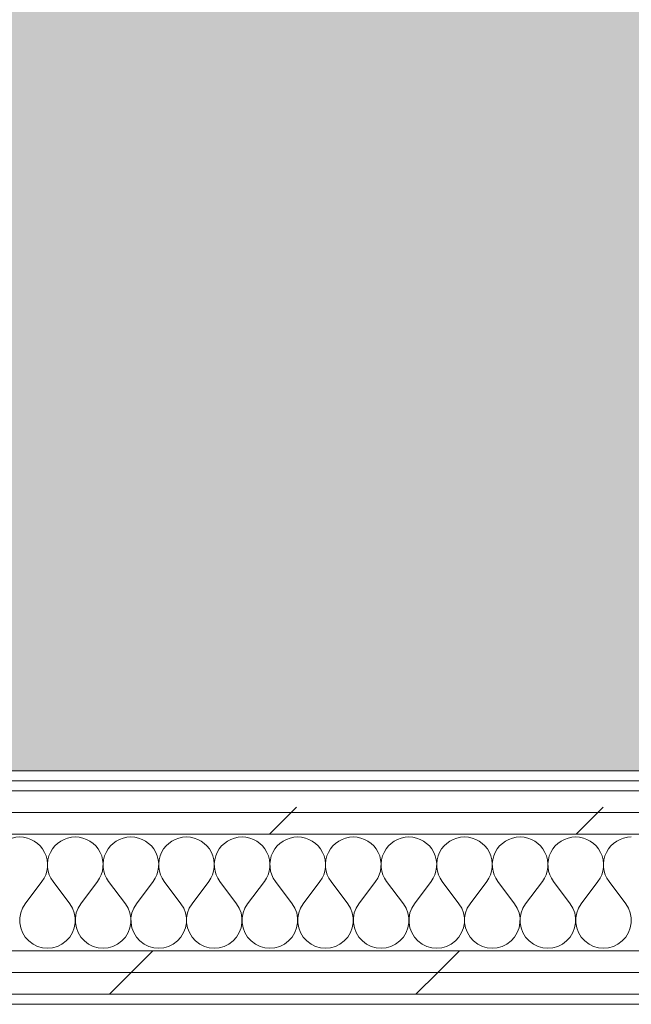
# Model space of a CAD drawing. Header units: millimetres. Extents: x -30280 to 19093, y -19284 to 4746.
# Tile 98 of 132: x -7933 to -7567, y -17078 to -16488. Entities that reach past the tile are written whole.
import ezdxf

# ---------------------------------------------------------------- set-up
doc = ezdxf.new("R2010")
doc.units = ezdxf.units.MM
doc.header["$MEASUREMENT"] = 0
doc.linetypes.add('Wipeout_Contour', pattern=[1000, 0, -1000])
doc.layers.add('Nuevo_07_CR_Cel Ras pladur', color=7, linetype='Continuous')
doc.layers.add('Nuevo_08_E_Envans secs', color=7, linetype='Continuous')
for name, color, linetype, lineweight, true_color in [('Nuevo_07_CR_Cel Ras pladur_Pluma_Nº__102', 7, 'Continuous', 5, 0xcccccc), ('Nuevo_08_E_Envans secs_Pluma_Nº__102', 7, 'Continuous', 5, 0xcccccc), ('Nuevo_08_E_Envans secs_Pluma_Nº__171', 171, 'Continuous', 13, 0xaaaaff), ('Nuevo_08_E_Envans secs_Pluma_Nº__177', 7, 'Continuous', 15, 0xf7e046)]:
    doc.layers.add(name, color=color, linetype=linetype, lineweight=lineweight, true_color=true_color)
doc.layers.add('Nuevo_08_E_Envans secs_Pluma_Nº__1', color=7, linetype='Continuous', lineweight=5)
pattern_1 = [(45, (0, 0), (-183.8478, 183.8478), [195, -65]), (45, (7e-14, 183.85), (-183.8478, 183.8478), [195, -65])]

# ---------------------------------------------------------------- blocks, each defined once
blk = doc.blocks.new('Forjado_6_1', base_point=(-13089.3, -16963.7))
at = {"layer": 'Nuevo_07_CR_Cel Ras pladur_Pluma_Nº__102', "linetype": 'Continuous', "lineweight": 0, "true_color": 0x333333}
h = blk.add_hatch(color=250, dxfattribs=at)
h.paths.add_polyline_path([(-13089.3, -16963.7), (-12936.6, -16963.7), (-12936.6, -16660.98), (-12309.19, -16660.98), (-12309.19, -16937.98), (-7420.89, -16937.98), (-7420.89, -16580.98), (-6964.89, -16580.98), (-6964.89, -16937.98), (-3950.4, -16937.98), (-3949.3, -15453.52), (-13089.3, -15430.87)])
h.paths.add_polyline_path([(-12719.58, -15874.06), (-4319.58, -15874.06), (-4319.58, -16474.06), (-12719.58, -16474.06)], flags=0)
at = {"layer": 'Nuevo_07_CR_Cel Ras pladur_Pluma_Nº__102', "color": 254, "linetype": 'Continuous', "lineweight": 5, "true_color": 0xcccccc, "flags": 128}
blk.add_lwpolyline([(-13089.3, -16963.7), (-12936.6, -16963.7), (-12936.6, -16660.98), (-12309.19, -16660.98), (-12309.19, -16937.98), (-7420.89, -16937.98), (-7420.89, -16580.98), (-6964.89, -16580.98), (-6964.89, -16937.98), (-3950.4, -16937.98), (-3949.3, -15453.52), (-13089.3, -15430.87)], close=True, dxfattribs=at)
blk = doc.blocks.new('*X440')
at = {"layer": 'Nuevo_08_E_Envans secs_Pluma_Nº__102', "color": 254, "linetype": 'Continuous', "lineweight": 5, "true_color": 0xcccccc}
for p, q in [((-7930, -17017.64), (-7920, -17004.31)), ((-7903.33, -17017.64), (-7913.33, -17004.31)), ((-7896.67, -17017.64), (-7886.67, -17004.31)), ((-7870, -17017.64), (-7880, -17004.31)), ((-7863.33, -17017.64), (-7853.33, -17004.31)), ((-7836.67, -17017.64), (-7846.67, -17004.31)), ((-7830, -17017.64), (-7820, -17004.31)), ((-7803.33, -17017.64), (-7813.33, -17004.31)), ((-7796.67, -17017.64), (-7786.67, -17004.31)), ((-7770, -17017.64), (-7780, -17004.31)), ((-7763.33, -17017.64), (-7753.33, -17004.31)), ((-7736.67, -17017.64), (-7746.67, -17004.31)), ((-7730, -17017.64), (-7720, -17004.31)), ((-7703.33, -17017.64), (-7713.33, -17004.31)), ((-7696.67, -17017.64), (-7686.67, -17004.31)), ((-7670, -17017.64), (-7680, -17004.31)), ((-7663.33, -17017.64), (-7653.33, -17004.31)), ((-7636.67, -17017.64), (-7646.67, -17004.31)), ((-7630, -17017.64), (-7620, -17004.31)), ((-7603.33, -17017.64), (-7613.33, -17004.31)), ((-7596.67, -17017.64), (-7586.67, -17004.31)), ((-7570, -17017.64), (-7580, -17004.31))]:
    blk.add_line(p, q, dxfattribs=at)
for centre, start, end in [((-7933.33, -16994.31), 90, 216.8699), ((-7933.33, -16994.31), 323.1301, 90), ((-7900, -16994.31), 90, 216.8699), ((-7900, -16994.31), 323.1301, 90), ((-7866.67, -16994.31), 90, 216.8699), ((-7866.67, -16994.31), 323.1301, 90), ((-7833.33, -16994.31), 90, 216.8699), ((-7833.33, -16994.31), 323.1301, 90), ((-7800, -16994.31), 90, 216.8699), ((-7800, -16994.31), 323.1301, 90), ((-7766.67, -16994.31), 90, 216.8699), ((-7766.67, -16994.31), 323.1301, 90), ((-7733.33, -16994.31), 90, 216.8699), ((-7733.33, -16994.31), 323.1301, 90), ((-7700, -16994.31), 90, 216.8699), ((-7700, -16994.31), 323.1301, 90), ((-7666.67, -16994.31), 90, 216.8699), ((-7666.67, -16994.31), 323.1301, 90), ((-7633.33, -16994.31), 90, 216.8699), ((-7633.33, -16994.31), 323.1301, 90), ((-7600, -16994.31), 90, 216.8699), ((-7600, -16994.31), 323.1301, 90), ((-7566.67, -16994.31), 90, 216.8699), ((-7916.67, -17027.64), 143.1301, 36.8699), ((-7883.33, -17027.64), 143.1301, 36.8699), ((-7850, -17027.64), 143.1301, 36.8699), ((-7816.67, -17027.64), 143.1301, 36.8699), ((-7783.33, -17027.64), 143.1301, 36.8699), ((-7750, -17027.64), 143.1301, 36.8699), ((-7716.67, -17027.64), 143.1301, 36.8699), ((-7683.33, -17027.64), 143.1301, 36.8699), ((-7650, -17027.64), 143.1301, 36.8699), ((-7616.67, -17027.64), 143.1301, 36.8699), ((-7583.33, -17027.64), 143.1301, 36.8699)]:
    blk.add_arc(centre, 16.67, start, end, dxfattribs=at)
blk = doc.blocks.new('Muro_63_1', base_point=(-18974.61, -17083.98))
at = {"layer": 'Nuevo_08_E_Envans secs_Pluma_Nº__1', "color": 7, "linetype": 'Continuous', "lineweight": 5}
blk.add_line((-12936.6, -17077.98), (-7367.89, -17077.98), dxfattribs=at)
at = {"color": 254, "linetype": 'Wipeout_Contour', "lineweight": 0, "ltscale": 78871.361378}
blk.add_wipeout([(-7420.89, -16937.98), (-12309.19, -16937.98), (-12309.19, -16943.98), (-7420.89, -16943.98)], dxfattribs=at).dxf.layer = 'Nuevo_08_E_Envans secs'
at = {"color": 254, "linetype": 'Wipeout_Contour', "lineweight": 0, "ltscale": 80005.261268}
blk.add_wipeout([(-12936.6, -17071.98), (-7367.89, -17071.98), (-7367.89, -17058.98), (-12936.6, -17058.98)], dxfattribs=at).dxf.layer = 'Nuevo_08_E_Envans secs'
at = {"layer": 'Nuevo_08_E_Envans secs_Pluma_Nº__171', "linetype": 'Continuous', "lineweight": 13, "true_color": 0xaaaaff}
h = blk.add_hatch(dxfattribs=at)
h.set_pattern_fill('Panellat_HPL_0001', color=161, style=0, pattern_type=2)
h.set_pattern_definition(pattern_1)
h.paths.add_polyline_path([(-7420.89, -16937.98), (-12309.19, -16937.98), (-12309.19, -16943.98), (-7420.89, -16943.98)])
at = {"layer": 'Nuevo_08_E_Envans secs_Pluma_Nº__177', "linetype": 'Continuous', "lineweight": 15, "true_color": 0xf7e046}
h = blk.add_hatch(dxfattribs=at)
h.set_pattern_fill('Panellat_HPL_0001', color=53, style=0, pattern_type=2)
h.set_pattern_definition(pattern_1)
h.paths.add_polyline_path([(-12936.6, -17071.98), (-7367.89, -17071.98), (-7367.89, -17058.98), (-12936.6, -17058.98)])
at = {"layer": 'Nuevo_08_E_Envans secs_Pluma_Nº__1', "color": 7, "linetype": 'Continuous', "lineweight": 5}
for p, q in [((-12309.19, -16943.98), (-7420.89, -16943.98)), ((-12936.6, -17071.98), (-7367.89, -17071.98))]:
    blk.add_line(p, q, dxfattribs=at)
at = {"layer": 'Nuevo_08_E_Envans secs_Pluma_Nº__1', "color": 7, "linetype": 'Continuous', "lineweight": 5, "flags": 128}
blk.add_lwpolyline([(-7420.89, -16937.98), (-12309.19, -16937.98)], dxfattribs=at)
at = {"color": 254, "linetype": 'Wipeout_Contour', "lineweight": 0, "ltscale": 79276.299078}
blk.add_wipeout([(-12362.19, -17045.98), (-12362.19, -17058.98), (-7367.89, -17058.98), (-7367.89, -17045.98)], dxfattribs=at).dxf.layer = 'Nuevo_08_E_Envans secs'
at = {"layer": 'Nuevo_08_E_Envans secs_Pluma_Nº__177', "linetype": 'Continuous', "lineweight": 15, "true_color": 0xf7e046}
h = blk.add_hatch(dxfattribs=at)
h.set_pattern_fill('Panellat_HPL_0001', color=53, style=0, pattern_type=2)
h.set_pattern_definition(pattern_1)
h.paths.add_polyline_path([(-12362.19, -17045.98), (-12362.19, -17058.98), (-7367.89, -17058.98), (-7367.89, -17045.98)])
at = {"layer": 'Nuevo_08_E_Envans secs_Pluma_Nº__1', "color": 7, "linetype": 'Continuous', "lineweight": 5}
for p, q in [((-12334.19, -17045.98), (-7395.89, -17045.98)), ((-12362.19, -17058.98), (-7367.89, -17058.98))]:
    blk.add_line(p, q, dxfattribs=at)
at = {"layer": 'Nuevo_08_E_Envans secs', "color": 7, "lineweight": 20}
blk.add_blockref('*X440', (0, 0), dxfattribs=at)
at = {"color": 254, "linetype": 'Wipeout_Contour', "lineweight": 0, "ltscale": 78979.077619}
blk.add_wipeout([(-7395.89, -16962.98), (-12334.19, -16962.98), (-12334.19, -16975.98), (-7395.89, -16975.98)], dxfattribs=at).dxf.layer = 'Nuevo_08_E_Envans secs'
at = {"layer": 'Nuevo_08_E_Envans secs_Pluma_Nº__177', "linetype": 'Continuous', "lineweight": 15, "true_color": 0xf7e046}
h = blk.add_hatch(dxfattribs=at)
h.set_pattern_fill('Panellat_HPL_0001', color=53, style=0, pattern_type=2)
h.set_pattern_definition(pattern_1)
h.paths.add_polyline_path([(-7395.89, -16962.98), (-12334.19, -16962.98), (-12334.19, -16975.98), (-7395.89, -16975.98)])
at = {"layer": 'Nuevo_08_E_Envans secs_Pluma_Nº__1', "color": 7, "linetype": 'Continuous', "lineweight": 5}
blk.add_line((-12334.19, -16975.98), (-7395.89, -16975.98), dxfattribs=at)
at = {"color": 254, "linetype": 'Wipeout_Contour', "lineweight": 0, "ltscale": 78929.329624}
blk.add_wipeout([(-7408.89, -16949.98), (-12321.19, -16949.98), (-12321.19, -16962.98), (-7408.89, -16962.98)], dxfattribs=at).dxf.layer = 'Nuevo_08_E_Envans secs'
at = {"layer": 'Nuevo_08_E_Envans secs_Pluma_Nº__177', "linetype": 'Continuous', "lineweight": 15, "true_color": 0xf7e046}
h = blk.add_hatch(dxfattribs=at)
h.set_pattern_fill('Panellat_HPL_0001', color=53, style=0, pattern_type=2)
h.set_pattern_definition(pattern_1)
h.paths.add_polyline_path([(-7408.89, -16949.98), (-12321.19, -16949.98), (-12321.19, -16962.98), (-7408.89, -16962.98)])
at = {"layer": 'Nuevo_08_E_Envans secs_Pluma_Nº__1', "color": 7, "linetype": 'Continuous', "lineweight": 5}
for p, q in [((-12315.19, -16949.98), (-7414.89, -16949.98)), ((-12321.19, -16962.98), (-7408.89, -16962.98))]:
    blk.add_line(p, q, dxfattribs=at)

msp = doc.modelspace()

# ---------------------------------------------------------------- block references
at = {"layer": 'Nuevo_07_CR_Cel Ras pladur', "color": 254, "linetype": 'Continuous', "lineweight": 5, "true_color": 0xcccccc}
msp.add_blockref('Forjado_6_1', (-13089.3, -16963.7), dxfattribs=at)

# ---------------------------------------------------------------- next in the draw order: block references
at = {"layer": 'Nuevo_08_E_Envans secs', "color": 7, "lineweight": 20}
msp.add_blockref('Muro_63_1', (-18974.61, -17083.98), dxfattribs=at)

doc.saveas('drawing.dxf')
